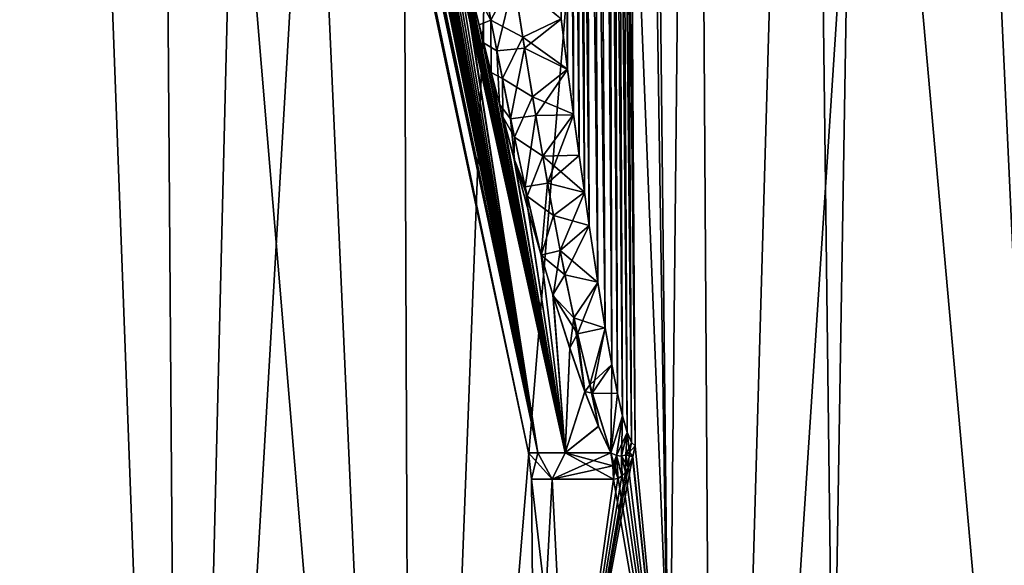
# Model space of a CAD drawing. Header units: millimetres. Extents: x -147 to 182, y -41 to 41.
# Tile 114 of 256: x -3.769 to -2.29, y 28.051 to 28.87. Entities that reach past the tile are written whole.
import ezdxf

# ---------------------------------------------------------------- set-up
doc = ezdxf.new("R2010")
doc.units = ezdxf.units.MM
doc.header["$LTSCALE"] = 51.403556
for name, color, linetype in [('163', 7, 'CONTINUOUS'), ('167', 7, 'CONTINUOUS'), ('168', 7, 'CONTINUOUS'), ('171', 7, 'CONTINUOUS'), ('172', 7, 'CONTINUOUS'), ('187', 7, 'CONTINUOUS'), ('188', 7, 'CONTINUOUS'), ('197', 7, 'CONTINUOUS'), ('204', 7, 'CONTINUOUS'), ('205', 7, 'CONTINUOUS'), ('207', 7, 'CONTINUOUS'), ('255', 7, 'CONTINUOUS'), ('256', 7, 'CONTINUOUS'), ('262', 7, 'CONTINUOUS')]:
    doc.layers.add(name, color=color, linetype=linetype)

msp = doc.modelspace()

# ---------------------------------------------------------------- linework, layer by layer
at = {"layer": '163', "color": 7, "linetype": 'CONTINUOUS'}
for points in [[(-5.2026, 38.5624, 0), (-5.1709, 38.5624, -0.5733), (-3.0042, 28.2197, 0), (-5.2026, 38.5624, 0)], [(-5.1709, 38.5624, 0.5733), (-5.2026, 38.5624, 0), (-2.9904, 28.2197, 0.2874), (-5.1709, 38.5624, 0.5733)], [(-2.9904, 28.2197, 0.2874), (-5.2026, 38.5624, 0), (-3.0042, 28.2197, 0), (-2.9904, 28.2197, 0.2874)], [(-5.1709, 38.5624, -0.5733), (-4.2655, 34.3145, -0.5408), (-2.9904, 28.2197, -0.2874), (-5.1709, 38.5624, -0.5733)], [(-3.0042, 28.2197, 0), (-5.1709, 38.5624, -0.5733), (-2.9904, 28.2197, -0.2874), (-3.0042, 28.2197, 0)], [(-4.2643, 34.3089, 0.5407), (-5.1709, 38.5624, 0.5733), (-2.9904, 28.2197, 0.2874), (-4.2643, 34.3089, 0.5407)], [(-4.2655, 34.3145, -0.5408), (-3.433, 30.4164, -0.5133), (-2.9904, 28.2197, -0.2874), (-4.2655, 34.3145, -0.5408)], [(-3.433, 30.4164, 0.5133), (-4.2643, 34.3089, 0.5407), (-2.9904, 28.2197, 0.2874), (-3.433, 30.4164, 0.5133)], [(-3.433, 30.4164, -0.5133), (-3.4115, 30.3165, -0.5131), (-2.9904, 28.2197, -0.2874), (-3.433, 30.4164, -0.5133)], [(-3.4114, 30.316, 0.5131), (-3.433, 30.4164, 0.5133), (-2.9904, 28.2197, 0.2874), (-3.4114, 30.316, 0.5131)], [(-3.4115, 30.3165, -0.5131), (-3.3907, 30.22, -0.5135), (-2.9904, 28.2197, -0.2874), (-3.4115, 30.3165, -0.5131)], [(-3.3905, 30.2191, 0.5135), (-3.4114, 30.316, 0.5131), (-2.9904, 28.2197, 0.2874), (-3.3905, 30.2191, 0.5135)], [(-3.3907, 30.22, -0.5135), (-3.3705, 30.127, -0.5147), (-2.9904, 28.2197, -0.2874), (-3.3907, 30.22, -0.5135)], [(-3.3703, 30.1257, 0.5147), (-3.3905, 30.2191, 0.5135), (-2.9904, 28.2197, 0.2874), (-3.3703, 30.1257, 0.5147)], [(-3.3705, 30.127, -0.5147), (-3.351, 30.0376, -0.5165), (-2.9904, 28.2197, -0.2874), (-3.3705, 30.127, -0.5147)], [(-3.3507, 30.0361, 0.5166), (-3.3703, 30.1257, 0.5147), (-2.9904, 28.2197, 0.2874), (-3.3507, 30.0361, 0.5166)], [(-3.351, 30.0376, -0.5165), (-3.3321, 29.9516, -0.519), (-2.9904, 28.2197, -0.2874), (-3.351, 30.0376, -0.5165)], [(-3.3317, 29.9498, 0.519), (-3.3507, 30.0361, 0.5166), (-2.9904, 28.2197, 0.2874), (-3.3317, 29.9498, 0.519)], [(-3.3321, 29.9516, -0.519), (-3.3138, 29.8686, -0.5219), (-2.9904, 28.2197, -0.2874), (-3.3321, 29.9516, -0.519)], [(-3.3134, 29.8666, 0.522), (-3.3317, 29.9498, 0.519), (-2.9904, 28.2197, 0.2874), (-3.3134, 29.8666, 0.522)], [(-3.3138, 29.8686, -0.5219), (-3.2961, 29.7889, -0.5254), (-2.9904, 28.2197, -0.2874), (-3.3138, 29.8686, -0.5219)], [(-3.2956, 29.7866, 0.5255), (-3.3134, 29.8666, 0.522), (-2.9492, 28.2197, 0.5721), (-3.2956, 29.7866, 0.5255)], [(-2.9492, 28.2197, 0.5721), (-3.3134, 29.8666, 0.522), (-2.9904, 28.2197, 0.2874), (-2.9492, 28.2197, 0.5721)], [(-3.2961, 29.7889, -0.5254), (-3.2761, 29.6995, -0.53), (-2.9904, 28.2197, -0.2874), (-3.2961, 29.7889, -0.5254)], [(-3.2716, 29.6795, 0.5311), (-3.2956, 29.7866, 0.5255), (-2.9492, 28.2197, 0.5721), (-3.2716, 29.6795, 0.5311)], [(-3.2761, 29.6995, -0.53), (-3.2635, 29.6432, -0.5333), (-2.9904, 28.2197, -0.2874), (-3.2761, 29.6995, -0.53)], [(-3.2634, 29.6431, 0.5333), (-3.2716, 29.6795, 0.5311), (-2.9492, 28.2197, 0.5721), (-3.2634, 29.6431, 0.5333)], [(-3.2635, 29.6432, -0.5333), (-3.2569, 29.6139, -0.5352), (-2.9904, 28.2197, -0.2874), (-3.2635, 29.6432, -0.5333)], [(-3.2487, 29.578, 0.5376), (-3.2634, 29.6431, 0.5333), (-2.9492, 28.2197, 0.5721), (-3.2487, 29.578, 0.5376)], [(-3.2569, 29.6139, -0.5352), (-3.2383, 29.5321, -0.5408), (-2.9904, 28.2197, -0.2874), (-3.2569, 29.6139, -0.5352)], [(-3.2268, 29.4818, 0.5447), (-3.2487, 29.578, 0.5376), (-2.9492, 28.2197, 0.5721), (-3.2268, 29.4818, 0.5447)], [(-3.2383, 29.5321, -0.5408), (-3.2204, 29.4538, -0.5469), (-2.9904, 28.2197, -0.2874), (-3.2383, 29.5321, -0.5408)], [(-3.2058, 29.3906, 0.5524), (-3.2268, 29.4818, 0.5447), (-2.9492, 28.2197, 0.5721), (-3.2058, 29.3906, 0.5524)], [(-3.2204, 29.4538, -0.5469), (-3.2031, 29.379, -0.5535), (-2.9904, 28.2197, -0.2874), (-3.2204, 29.4538, -0.5469)], [(-3.1857, 29.3042, 0.5607), (-3.2058, 29.3906, 0.5524), (-2.9492, 28.2197, 0.5721), (-3.1857, 29.3042, 0.5607)], [(-3.2031, 29.379, -0.5535), (-3.1865, 29.3073, -0.5604), (-2.9904, 28.2197, -0.2874), (-3.2031, 29.379, -0.5535)], [(-3.1865, 29.3073, -0.5604), (-3.1673, 29.2255, -0.5691), (-2.9904, 28.2197, -0.2874), (-3.1865, 29.3073, -0.5604)], [(-3.1618, 29.2026, 0.5718), (-3.1857, 29.3042, 0.5607), (-2.9492, 28.2197, 0.5721), (-3.1618, 29.2026, 0.5718)], [(-3.1673, 29.2255, -0.5691), (-3.1488, 29.148, -0.5783), (-2.9904, 28.2197, -0.2874), (-3.1673, 29.2255, -0.5691)], [(-3.1392, 29.1077, 0.5835), (-3.1618, 29.2026, 0.5718), (-2.9492, 28.2197, 0.5721), (-3.1392, 29.1077, 0.5835)], [(-3.1488, 29.148, -0.5783), (-3.1312, 29.0747, -0.5879), (-2.9904, 28.2197, -0.2874), (-3.1488, 29.148, -0.5783)], [(-3.1177, 29.0191, 0.5958), (-3.1392, 29.1077, 0.5835), (-2.9492, 28.2197, 0.5721), (-3.1177, 29.0191, 0.5958)], [(-3.1312, 29.0747, -0.5879), (-3.1143, 29.0052, -0.5979), (-2.9904, 28.2197, -0.2874), (-3.1312, 29.0747, -0.5879)], [(-3.1123, 28.997, 0.5991), (-3.1177, 29.0191, 0.5958), (-2.9492, 28.2197, 0.5721), (-3.1123, 28.997, 0.5991)], [(-3.1143, 29.0052, -0.5979), (-3.1123, 28.9971, -0.5991), (-2.9904, 28.2197, -0.2874), (-3.1143, 29.0052, -0.5979)], [(-3.1123, 28.9971, -0.5991), (-3.0981, 28.9395, -0.6081), (-2.9492, 28.2197, -0.5721), (-3.1123, 28.9971, -0.5991)], [(-2.9904, 28.2197, -0.2874), (-3.1123, 28.9971, -0.5991), (-2.9492, 28.2197, -0.5721), (-2.9904, 28.2197, -0.2874)], [(-3.0973, 28.9365, 0.6086), (-3.1123, 28.997, 0.5991), (-2.9492, 28.2197, 0.5721), (-3.0973, 28.9365, 0.6086)], [(-3.0981, 28.9395, -0.6081), (-3.0787, 28.8624, -0.6213), (-2.9492, 28.2197, -0.5721), (-3.0981, 28.9395, -0.6081)], [(-3.0718, 28.835, 0.6264), (-3.0973, 28.9365, 0.6086), (-2.9492, 28.2197, 0.5721), (-3.0718, 28.835, 0.6264)], [(-3.0787, 28.8624, -0.6213), (-3.0604, 28.7906, -0.635), (-2.9492, 28.2197, -0.5721), (-3.0787, 28.8624, -0.6213)], [(-3.0479, 28.7429, 0.6448), (-3.0718, 28.835, 0.6264), (-2.9492, 28.2197, 0.5721), (-3.0479, 28.7429, 0.6448)], [(-3.0604, 28.7906, -0.635), (-3.0429, 28.7238, -0.6489), (-2.9492, 28.2197, -0.5721), (-3.0604, 28.7906, -0.635)], [(-3.0257, 28.6594, 0.6638), (-3.0479, 28.7429, 0.6448), (-2.9492, 28.2197, 0.5721), (-3.0257, 28.6594, 0.6638)], [(-3.0429, 28.7238, -0.6489), (-3.0263, 28.6618, -0.6632), (-2.9492, 28.2197, -0.5721), (-3.0429, 28.7238, -0.6489)], [(-3.0263, 28.6618, -0.6632), (-3.0055, 28.5861, -0.6827), (-2.9492, 28.2197, -0.5721), (-3.0263, 28.6618, -0.6632)], [(-3.0049, 28.5839, 0.6833), (-3.0257, 28.6594, 0.6638), (-2.9492, 28.2197, 0.5721), (-3.0049, 28.5839, 0.6833)], [(-3.0055, 28.5861, -0.6827), (-2.9855, 28.5162, -0.7031), (-2.9492, 28.2197, -0.5721), (-3.0055, 28.5861, -0.6827)], [(-2.9855, 28.5162, 0.7031), (-3.0049, 28.5839, 0.6833), (-2.9492, 28.2197, 0.5721), (-2.9855, 28.5162, 0.7031)], [(-2.9855, 28.5162, -0.7031), (-2.9678, 28.4567, -0.7229), (-2.9492, 28.2197, -0.5721), (-2.9855, 28.5162, -0.7031)], [(-2.9673, 28.4551, 0.7234), (-2.9855, 28.5162, 0.7031), (-2.9492, 28.2197, 0.5721), (-2.9673, 28.4551, 0.7234)], [(-2.9678, 28.4567, -0.7229), (-2.9426, 28.3773, -0.754), (-2.9492, 28.2197, -0.5721), (-2.9678, 28.4567, -0.7229)], [(-2.9422, 28.3761, 0.7545), (-2.9673, 28.4551, 0.7234), (-2.9492, 28.2197, 0.5721), (-2.9422, 28.3761, 0.7545)], [(-2.9426, 28.3773, -0.754), (-2.9198, 28.3118, -0.786), (-2.9492, 28.2197, -0.5721), (-2.9426, 28.3773, -0.754)], [(-2.9196, 28.3111, 0.7864), (-2.9422, 28.3761, 0.7545), (-2.9492, 28.2197, 0.5721), (-2.9196, 28.3111, 0.7864)], [(-2.9198, 28.3118, -0.786), (-2.8993, 28.2594, -0.8186), (-2.9492, 28.2197, -0.5721), (-2.9198, 28.3118, -0.786)], [(-2.8992, 28.2591, 0.8188), (-2.9196, 28.3111, 0.7864), (-2.9492, 28.2197, 0.5721), (-2.8992, 28.2591, 0.8188)], [(-2.8993, 28.2594, -0.8186), (-2.881, 28.2197, -0.8516), (-2.9492, 28.2197, -0.5721), (-2.8993, 28.2594, -0.8186)], [(-2.881, 28.2197, 0.8516), (-2.8992, 28.2591, 0.8188), (-2.9492, 28.2197, 0.5721), (-2.881, 28.2197, 0.8516)]]:
    msp.add_3dface(points, dxfattribs=at)
at = {"layer": '167', "color": 7, "linetype": 'CONTINUOUS'}
for points in [[(-3.5252, 26.0974, 4.852), (-4.2408, 26.0974, 4.2408), (-3.6172, 38.5026, 4.6474), (-3.5252, 26.0974, 4.852)], [(-3.6172, 38.5026, 4.6474), (-4.2408, 26.0974, 4.2408), (-3.9886, 38.5026, 4.3328), (-3.6172, 38.5026, 4.6474)], [(-3.2211, 38.5026, 4.9302), (-3.5252, 26.0974, 4.852), (-3.6172, 38.5026, 4.6474), (-3.2211, 38.5026, 4.9302)], [(-2.7228, 26.0974, 5.3437), (-3.5252, 26.0974, 4.852), (-2.8029, 38.5026, 5.1793), (-2.7228, 26.0974, 5.3437)], [(-2.8029, 38.5026, 5.1793), (-3.5252, 26.0974, 4.852), (-3.2211, 38.5026, 4.9302), (-2.8029, 38.5026, 5.1793)], [(-2.3656, 38.5026, 5.3931), (-2.7228, 26.0974, 5.3437), (-2.8029, 38.5026, 5.1793), (-2.3656, 38.5026, 5.3931)], [(-1.8533, 26.0974, 5.7039), (-2.7228, 26.0974, 5.3437), (-1.9122, 38.5026, 5.5701), (-1.8533, 26.0974, 5.7039)], [(-1.9122, 38.5026, 5.5701), (-2.7228, 26.0974, 5.3437), (-2.3656, 38.5026, 5.3931), (-1.9122, 38.5026, 5.5701)]]:
    msp.add_3dface(points, dxfattribs=at)
at = {"layer": '168', "color": 7, "linetype": 'CONTINUOUS'}
for points in [[(-4.2408, 26.0974, -4.2408), (-3.5252, 26.0974, -4.852), (-3.9886, 38.5026, -4.3328), (-4.2408, 26.0974, -4.2408)], [(-3.9886, 38.5026, -4.3328), (-3.5252, 26.0974, -4.852), (-3.6172, 38.5026, -4.6474), (-3.9886, 38.5026, -4.3328)], [(-3.6172, 38.5026, -4.6474), (-3.5252, 26.0974, -4.852), (-3.2211, 38.5026, -4.9302), (-3.6172, 38.5026, -4.6474)], [(-3.5252, 26.0974, -4.852), (-2.7228, 26.0974, -5.3437), (-3.2211, 38.5026, -4.9302), (-3.5252, 26.0974, -4.852)], [(-3.2211, 38.5026, -4.9302), (-2.7228, 26.0974, -5.3437), (-2.8029, 38.5026, -5.1793), (-3.2211, 38.5026, -4.9302)], [(-2.8029, 38.5026, -5.1793), (-2.7228, 26.0974, -5.3437), (-2.3656, 38.5026, -5.3931), (-2.8029, 38.5026, -5.1793)], [(-2.7228, 26.0974, -5.3437), (-1.8533, 26.0974, -5.7039), (-2.3656, 38.5026, -5.3931), (-2.7228, 26.0974, -5.3437)], [(-2.3656, 38.5026, -5.3931), (-1.8533, 26.0974, -5.7039), (-1.9122, 38.5026, -5.5701), (-2.3656, 38.5026, -5.3931)]]:
    msp.add_3dface(points, dxfattribs=at)
at = {"layer": '171', "color": 7, "linetype": 'CONTINUOUS'}
for points in [[(-3.7131, 38.0026, 6.0593), (-4.1771, 38.0026, 5.7493), (-3.1791, 26.0974, 6.2394), (-3.7131, 38.0026, 6.0593)], [(-3.1791, 26.0974, 6.2394), (-4.1771, 38.0026, 5.7493), (-4.116, 26.0974, 5.6652), (-3.1791, 26.0974, 6.2394)], [(-3.2263, 38.0026, 6.3319), (-3.7131, 38.0026, 6.0593), (-3.1791, 26.0974, 6.2394), (-3.2263, 38.0026, 6.3319)], [(-2.7195, 38.0026, 6.5655), (-3.2263, 38.0026, 6.3319), (-2.1639, 26.0974, 6.6599), (-2.7195, 38.0026, 6.5655)], [(-2.1639, 26.0974, 6.6599), (-3.2263, 38.0026, 6.3319), (-3.1791, 26.0974, 6.2394), (-2.1639, 26.0974, 6.6599)], [(-2.196, 38.0026, 6.7587), (-2.7195, 38.0026, 6.5655), (-2.1639, 26.0974, 6.6599), (-2.196, 38.0026, 6.7587)]]:
    msp.add_3dface(points, dxfattribs=at)
at = {"layer": '172', "color": 7, "linetype": 'CONTINUOUS'}
for points in [[(-4.1771, 38.0026, -5.7493), (-3.7131, 38.0026, -6.0593), (-4.116, 26.0974, -5.6652), (-4.1771, 38.0026, -5.7493)], [(-3.7131, 38.0026, -6.0593), (-3.2263, 38.0026, -6.3319), (-4.116, 26.0974, -5.6652), (-3.7131, 38.0026, -6.0593)], [(-4.116, 26.0974, -5.6652), (-3.2263, 38.0026, -6.3319), (-3.1791, 26.0974, -6.2394), (-4.116, 26.0974, -5.6652)], [(-3.2263, 38.0026, -6.3319), (-2.7195, 38.0026, -6.5655), (-3.1791, 26.0974, -6.2394), (-3.2263, 38.0026, -6.3319)], [(-2.7195, 38.0026, -6.5655), (-2.196, 38.0026, -6.7587), (-3.1791, 26.0974, -6.2394), (-2.7195, 38.0026, -6.5655)], [(-3.1791, 26.0974, -6.2394), (-2.196, 38.0026, -6.7587), (-2.1639, 26.0974, -6.6599), (-3.1791, 26.0974, -6.2394)]]:
    msp.add_3dface(points, dxfattribs=at)
at = {"layer": '187', "color": 7, "linetype": 'CONTINUOUS'}
for points in [[(-2.8771, 33.3372, 0.9966), (-2.7933, 27.6974, 1.0821), (-2.91, 38.5026, 1.039), (-2.8771, 33.3372, 0.9966)], [(-2.91, 38.5026, 1.039), (-2.7933, 27.6974, 1.0821), (-2.6816, 38.5026, 1.5351), (-2.91, 38.5026, 1.039)], [(-2.7933, 27.6974, 1.0821), (-2.5469, 27.6974, 1.577), (-2.6816, 38.5026, 1.5351), (-2.7933, 27.6974, 1.0821)], [(-2.6816, 38.5026, 1.5351), (-2.5469, 27.6974, 1.577), (-2.3694, 38.5026, 1.9833), (-2.6816, 38.5026, 1.5351)], [(-2.5469, 27.6974, 1.577), (-2.2138, 27.6974, 2.0181), (-2.3694, 38.5026, 1.9833), (-2.5469, 27.6974, 1.577)], [(-2.3694, 38.5026, 1.9833), (-2.2138, 27.6974, 2.0181), (-1.9833, 38.5026, 2.3694), (-2.3694, 38.5026, 1.9833)], [(-2.8443, 28.2302, 0.9548), (-2.7933, 27.6974, 1.0821), (-2.8771, 33.3372, 0.9966), (-2.8443, 28.2302, 0.9548)], [(-2.8478, 28.2133, 0.9439), (-2.7933, 27.6974, 1.0821), (-2.8443, 28.2302, 0.9548), (-2.8478, 28.2133, 0.9439)], [(-2.8543, 28.1973, 0.9236), (-2.7933, 27.6974, 1.0821), (-2.8478, 28.2133, 0.9439), (-2.8543, 28.1973, 0.9236)], [(-2.8639, 28.185, 0.8929), (-2.7933, 27.6974, 1.0821), (-2.8587, 28.1905, 0.9096), (-2.8639, 28.185, 0.8929)], [(-2.8587, 28.1905, 0.9096), (-2.7933, 27.6974, 1.0821), (-2.8543, 28.1973, 0.9236), (-2.8587, 28.1905, 0.9096)], [(-2.9956, 27.6974), (-2.9446, 27.6974, 0.5504), (-2.9998, 28.1799), (-2.9956, 27.6974)], [(-2.9998, 28.1799), (-2.9446, 27.6974, 0.5504), (-2.9689, 28.1799, 0.4296), (-2.9998, 28.1799)], [(-2.9689, 28.1799, 0.4296), (-2.9446, 27.6974, 0.5504), (-2.8768, 28.1799, 0.8504), (-2.9689, 28.1799, 0.4296)], [(-2.9446, 27.6974, 0.5504), (-2.7933, 27.6974, 1.0821), (-2.8768, 28.1799, 0.8504), (-2.9446, 27.6974, 0.5504)], [(-2.8768, 28.1799, 0.8504), (-2.7933, 27.6974, 1.0821), (-2.8699, 28.1812, 0.8732), (-2.8768, 28.1799, 0.8504)], [(-2.8699, 28.1812, 0.8732), (-2.7933, 27.6974, 1.0821), (-2.8639, 28.185, 0.8929), (-2.8699, 28.1812, 0.8732)]]:
    msp.add_3dface(points, dxfattribs=at)
at = {"layer": '188', "color": 7, "linetype": 'CONTINUOUS'}
for points in [[(-2.6816, 38.5026, -1.5351), (-2.7933, 27.6974, -1.0821), (-2.91, 38.5026, -1.039), (-2.6816, 38.5026, -1.5351)], [(-2.91, 38.5026, -1.039), (-2.7933, 27.6974, -1.0821), (-2.8771, 33.3372, -0.9966), (-2.91, 38.5026, -1.039)], [(-2.5469, 27.6974, -1.577), (-2.7933, 27.6974, -1.0821), (-2.6816, 38.5026, -1.5351), (-2.5469, 27.6974, -1.577)], [(-2.3694, 38.5026, -1.9833), (-2.5469, 27.6974, -1.577), (-2.6816, 38.5026, -1.5351), (-2.3694, 38.5026, -1.9833)], [(-2.2138, 27.6974, -2.0181), (-2.5469, 27.6974, -1.577), (-2.3694, 38.5026, -1.9833), (-2.2138, 27.6974, -2.0181)], [(-1.9833, 38.5026, -2.3694), (-2.2138, 27.6974, -2.0181), (-2.3694, 38.5026, -1.9833), (-1.9833, 38.5026, -2.3694)], [(-2.8771, 33.3372, -0.9966), (-2.7933, 27.6974, -1.0821), (-2.8443, 28.2302, -0.9548), (-2.8771, 33.3372, -0.9966)], [(-2.8443, 28.2302, -0.9548), (-2.7933, 27.6974, -1.0821), (-2.848, 28.2126, -0.9433), (-2.8443, 28.2302, -0.9548)], [(-2.7933, 27.6974, -1.0821), (-2.9446, 27.6974, -0.5504), (-2.848, 28.2126, -0.9433), (-2.7933, 27.6974, -1.0821)], [(-2.848, 28.2126, -0.9433), (-2.9446, 27.6974, -0.5504), (-2.8545, 28.1969, -0.9228), (-2.848, 28.2126, -0.9433)], [(-2.8545, 28.1969, -0.9228), (-2.9446, 27.6974, -0.5504), (-2.8589, 28.1902, -0.9089), (-2.8545, 28.1969, -0.9228)], [(-2.8589, 28.1902, -0.9089), (-2.9446, 27.6974, -0.5504), (-2.8641, 28.1848, -0.8922), (-2.8589, 28.1902, -0.9089)], [(-2.9956, 27.6974), (-2.9998, 28.1799), (-2.9689, 28.1799, -0.4296), (-2.9956, 27.6974)], [(-2.9446, 27.6974, -0.5504), (-2.9956, 27.6974), (-2.9689, 28.1799, -0.4296), (-2.9446, 27.6974, -0.5504)], [(-2.8768, 28.1799, -0.8504), (-2.9446, 27.6974, -0.5504), (-2.9689, 28.1799, -0.4296), (-2.8768, 28.1799, -0.8504)], [(-2.8641, 28.1848, -0.8922), (-2.9446, 27.6974, -0.5504), (-2.8701, 28.1812, -0.8728), (-2.8641, 28.1848, -0.8922)], [(-2.8701, 28.1812, -0.8728), (-2.9446, 27.6974, -0.5504), (-2.8768, 28.1799, -0.8504), (-2.8701, 28.1812, -0.8728)]]:
    msp.add_3dface(points, dxfattribs=at)
at = {"layer": '197', "color": 7, "linetype": 'CONTINUOUS'}
for points in [[(-3.0196, 38.5032, -0.8947), (-2.9536, 38.5031, -0.9585), (-2.9457, 28.7958, -0.8202), (-3.0196, 38.5032, -0.8947)], [(-2.9556, 28.8712, -0.8137), (-3.0196, 38.5032, -0.8947), (-2.9457, 28.7958, -0.8202), (-2.9556, 28.8712, -0.8137)], [(-2.9536, 38.5031, -0.9585), (-2.91, 38.5026, -1.039), (-2.8795, 28.3519, -0.8854), (-2.9536, 38.5031, -0.9585)], [(-2.9457, 28.7958, -0.8202), (-2.9536, 38.5031, -0.9585), (-2.9366, 28.7278, -0.8268), (-2.9457, 28.7958, -0.8202)], [(-2.9366, 28.7278, -0.8268), (-2.9536, 38.5031, -0.9585), (-2.9283, 28.6663, -0.8333), (-2.9366, 28.7278, -0.8268)], [(-2.9283, 28.6663, -0.8333), (-2.9536, 38.5031, -0.9585), (-2.9205, 28.611, -0.8399), (-2.9283, 28.6663, -0.8333)], [(-2.9205, 28.611, -0.8399), (-2.9536, 38.5031, -0.9585), (-2.9133, 28.5611, -0.8465), (-2.9205, 28.611, -0.8399)], [(-2.9133, 28.5611, -0.8465), (-2.9536, 38.5031, -0.9585), (-2.9004, 28.4758, -0.8596), (-2.9133, 28.5611, -0.8465)], [(-2.9004, 28.4758, -0.8596), (-2.9536, 38.5031, -0.9585), (-2.8893, 28.407, -0.8725), (-2.9004, 28.4758, -0.8596)], [(-2.8893, 28.407, -0.8725), (-2.9536, 38.5031, -0.9585), (-2.8795, 28.3519, -0.8854), (-2.8893, 28.407, -0.8725)], [(-2.91, 38.5026, -1.039), (-2.8771, 33.3372, -0.9966), (-2.8497, 28.235, -0.9402), (-2.91, 38.5026, -1.039)], [(-2.8795, 28.3519, -0.8854), (-2.91, 38.5026, -1.039), (-2.8709, 28.3084, -0.8983), (-2.8795, 28.3519, -0.8854)], [(-2.8709, 28.3084, -0.8983), (-2.91, 38.5026, -1.039), (-2.8632, 28.2748, -0.9115), (-2.8709, 28.3084, -0.8983)], [(-2.8632, 28.2748, -0.9115), (-2.91, 38.5026, -1.039), (-2.8561, 28.2502, -0.9254), (-2.8632, 28.2748, -0.9115)], [(-2.8561, 28.2502, -0.9254), (-2.91, 38.5026, -1.039), (-2.8497, 28.235, -0.9402), (-2.8561, 28.2502, -0.9254)], [(-2.8771, 33.3372, -0.9966), (-2.8443, 28.2302, -0.9548), (-2.8497, 28.235, -0.9402), (-2.8771, 33.3372, -0.9966)]]:
    msp.add_3dface(points, dxfattribs=at)
at = {"layer": '204', "color": 7, "linetype": 'CONTINUOUS'}
for points in [[(-2.9537, 38.5031, 0.9584), (-3.0198, 38.5032, 0.8946), (-2.8892, 28.4068, 0.8726), (-2.9537, 38.5031, 0.9584)], [(-2.8892, 28.4068, 0.8726), (-3.0198, 38.5032, 0.8946), (-2.9004, 28.4755, 0.8596), (-2.8892, 28.4068, 0.8726)], [(-2.9004, 28.4755, 0.8596), (-3.0198, 38.5032, 0.8946), (-2.9132, 28.5607, 0.8466), (-2.9004, 28.4755, 0.8596)], [(-2.9132, 28.5607, 0.8466), (-3.0198, 38.5032, 0.8946), (-2.9204, 28.6105, 0.84), (-2.9132, 28.5607, 0.8466)], [(-2.9204, 28.6105, 0.84), (-3.0198, 38.5032, 0.8946), (-2.9282, 28.6658, 0.8334), (-2.9204, 28.6105, 0.84)], [(-2.9282, 28.6658, 0.8334), (-3.0198, 38.5032, 0.8946), (-2.9366, 28.7272, 0.8268), (-2.9282, 28.6658, 0.8334)], [(-2.9366, 28.7272, 0.8268), (-3.0198, 38.5032, 0.8946), (-2.9457, 28.7952, 0.8203), (-2.9366, 28.7272, 0.8268)], [(-2.9457, 28.7952, 0.8203), (-3.0198, 38.5032, 0.8946), (-2.9555, 28.8706, 0.8138), (-2.9457, 28.7952, 0.8203)], [(-2.8443, 28.2302, 0.9548), (-2.8771, 33.3372, 0.9966), (-2.9537, 38.5031, 0.9584), (-2.8443, 28.2302, 0.9548)], [(-2.8443, 28.2302, 0.9548), (-2.9537, 38.5031, 0.9584), (-2.8497, 28.235, 0.9401), (-2.8443, 28.2302, 0.9548)], [(-2.8497, 28.235, 0.9401), (-2.9537, 38.5031, 0.9584), (-2.8562, 28.2504, 0.9253), (-2.8497, 28.235, 0.9401)], [(-2.8562, 28.2504, 0.9253), (-2.9537, 38.5031, 0.9584), (-2.8632, 28.2749, 0.9115), (-2.8562, 28.2504, 0.9253)], [(-2.8632, 28.2749, 0.9115), (-2.9537, 38.5031, 0.9584), (-2.8709, 28.3084, 0.8983), (-2.8632, 28.2749, 0.9115)], [(-2.8709, 28.3084, 0.8983), (-2.9537, 38.5031, 0.9584), (-2.8795, 28.3519, 0.8854), (-2.8709, 28.3084, 0.8983)], [(-2.8795, 28.3519, 0.8854), (-2.9537, 38.5031, 0.9584), (-2.8892, 28.4068, 0.8726), (-2.8795, 28.3519, 0.8854)]]:
    msp.add_3dface(points, dxfattribs=at)
at = {"layer": '205', "color": 7, "linetype": 'CONTINUOUS'}
for points in [[(-3.0981, 28.9395, -0.6081), (-3.0775, 28.9569, -0.68), (-3.0609, 28.8692, -0.6822), (-3.0981, 28.9395, -0.6081)], [(-3.0775, 28.9569, -0.68), (-3.0269, 28.933, -0.752), (-3.0609, 28.8692, -0.6822), (-3.0775, 28.9569, -0.68)], [(-3.0787, 28.8624, -0.6213), (-3.0981, 28.9395, -0.6081), (-3.0609, 28.8692, -0.6822), (-3.0787, 28.8624, -0.6213)], [(-3.0269, 28.933, -0.752), (-3.0128, 28.8436, -0.7563), (-3.0609, 28.8692, -0.6822), (-3.0269, 28.933, -0.752)], [(-3.0269, 28.933, -0.752), (-2.9556, 28.8712, -0.8137), (-3.0128, 28.8436, -0.7563), (-3.0269, 28.933, -0.752)], [(-2.9556, 28.8712, -0.8137), (-2.9457, 28.7958, -0.8202), (-3.0128, 28.8436, -0.7563), (-2.9556, 28.8712, -0.8137)], [(-3.0604, 28.7906, -0.635), (-3.0787, 28.8624, -0.6213), (-3.0609, 28.8692, -0.6822), (-3.0604, 28.7906, -0.635)], [(-3.0604, 28.7906, -0.635), (-3.0609, 28.8692, -0.6822), (-3.0437, 28.7814, -0.6853), (-3.0604, 28.7906, -0.635)], [(-3.0609, 28.8692, -0.6822), (-3.0128, 28.8436, -0.7563), (-3.0437, 28.7814, -0.6853), (-3.0609, 28.8692, -0.6822)], [(-3.0128, 28.8436, -0.7563), (-2.9983, 28.7543, -0.7617), (-3.0437, 28.7814, -0.6853), (-3.0128, 28.8436, -0.7563)], [(-3.0128, 28.8436, -0.7563), (-2.9457, 28.7958, -0.8202), (-2.9983, 28.7543, -0.7617), (-3.0128, 28.8436, -0.7563)], [(-3.0429, 28.7238, -0.6489), (-3.0604, 28.7906, -0.635), (-3.0437, 28.7814, -0.6853), (-3.0429, 28.7238, -0.6489)], [(-2.9457, 28.7958, -0.8202), (-2.9366, 28.7278, -0.8268), (-2.9983, 28.7543, -0.7617), (-2.9457, 28.7958, -0.8202)], [(-3.0429, 28.7238, -0.6489), (-3.0437, 28.7814, -0.6853), (-3.0255, 28.6933, -0.6896), (-3.0429, 28.7238, -0.6489)], [(-3.0437, 28.7814, -0.6853), (-2.9983, 28.7543, -0.7617), (-3.0255, 28.6933, -0.6896), (-3.0437, 28.7814, -0.6853)], [(-2.9983, 28.7543, -0.7617), (-2.983, 28.6651, -0.7682), (-3.0255, 28.6933, -0.6896), (-2.9983, 28.7543, -0.7617)], [(-2.9983, 28.7543, -0.7617), (-2.9366, 28.7278, -0.8268), (-2.983, 28.6651, -0.7682), (-2.9983, 28.7543, -0.7617)], [(-3.0263, 28.6618, -0.6632), (-3.0429, 28.7238, -0.6489), (-3.0255, 28.6933, -0.6896), (-3.0263, 28.6618, -0.6632)], [(-2.9366, 28.7278, -0.8268), (-2.9283, 28.6663, -0.8333), (-2.983, 28.6651, -0.7682), (-2.9366, 28.7278, -0.8268)], [(-3.0263, 28.6618, -0.6632), (-3.0255, 28.6933, -0.6896), (-3.0062, 28.605, -0.6954), (-3.0263, 28.6618, -0.6632)], [(-3.0255, 28.6933, -0.6896), (-2.983, 28.6651, -0.7682), (-3.0062, 28.605, -0.6954), (-3.0255, 28.6933, -0.6896)], [(-2.983, 28.6651, -0.7682), (-2.9669, 28.576, -0.7763), (-3.0062, 28.605, -0.6954), (-2.983, 28.6651, -0.7682)], [(-2.9283, 28.6663, -0.8333), (-2.9205, 28.611, -0.8399), (-2.983, 28.6651, -0.7682), (-2.9283, 28.6663, -0.8333)], [(-2.983, 28.6651, -0.7682), (-2.9205, 28.611, -0.8399), (-2.9669, 28.576, -0.7763), (-2.983, 28.6651, -0.7682)], [(-3.0055, 28.5861, -0.6827), (-3.0263, 28.6618, -0.6632), (-3.0062, 28.605, -0.6954), (-3.0055, 28.5861, -0.6827)], [(-2.9855, 28.5162, -0.7031), (-3.0055, 28.5861, -0.6827), (-3.0062, 28.605, -0.6954), (-2.9855, 28.5162, -0.7031)], [(-2.9669, 28.576, -0.7763), (-2.9855, 28.5162, -0.7031), (-3.0062, 28.605, -0.6954), (-2.9669, 28.576, -0.7763)], [(-2.9205, 28.611, -0.8399), (-2.9133, 28.5611, -0.8465), (-2.9669, 28.576, -0.7763), (-2.9205, 28.611, -0.8399)], [(-2.9855, 28.5162, -0.7031), (-2.9669, 28.576, -0.7763), (-2.9497, 28.487, -0.7865), (-2.9855, 28.5162, -0.7031)], [(-2.9669, 28.576, -0.7763), (-2.9133, 28.5611, -0.8465), (-2.9497, 28.487, -0.7865), (-2.9669, 28.576, -0.7763)], [(-2.9133, 28.5611, -0.8465), (-2.9004, 28.4758, -0.8596), (-2.9497, 28.487, -0.7865), (-2.9133, 28.5611, -0.8465)], [(-2.9678, 28.4567, -0.7229), (-2.9855, 28.5162, -0.7031), (-2.9497, 28.487, -0.7865), (-2.9678, 28.4567, -0.7229)], [(-2.9678, 28.4567, -0.7229), (-2.9497, 28.487, -0.7865), (-2.9307, 28.3981, -0.7999), (-2.9678, 28.4567, -0.7229)], [(-2.9497, 28.487, -0.7865), (-2.9004, 28.4758, -0.8596), (-2.9307, 28.3981, -0.7999), (-2.9497, 28.487, -0.7865)], [(-2.9004, 28.4758, -0.8596), (-2.8893, 28.407, -0.8725), (-2.9307, 28.3981, -0.7999), (-2.9004, 28.4758, -0.8596)], [(-2.9426, 28.3773, -0.754), (-2.9678, 28.4567, -0.7229), (-2.9307, 28.3981, -0.7999), (-2.9426, 28.3773, -0.754)], [(-2.9198, 28.3118, -0.786), (-2.9426, 28.3773, -0.754), (-2.9307, 28.3981, -0.7999), (-2.9198, 28.3118, -0.786)], [(-2.9307, 28.3981, -0.7999), (-2.8893, 28.407, -0.8725), (-2.909, 28.3093, -0.8187), (-2.9307, 28.3981, -0.7999)], [(-2.9198, 28.3118, -0.786), (-2.9307, 28.3981, -0.7999), (-2.909, 28.3093, -0.8187), (-2.9198, 28.3118, -0.786)], [(-2.8893, 28.407, -0.8725), (-2.8795, 28.3519, -0.8854), (-2.909, 28.3093, -0.8187), (-2.8893, 28.407, -0.8725)], [(-2.8795, 28.3519, -0.8854), (-2.8709, 28.3084, -0.8983), (-2.909, 28.3093, -0.8187), (-2.8795, 28.3519, -0.8854)], [(-2.8993, 28.2594, -0.8186), (-2.9198, 28.3118, -0.786), (-2.909, 28.3093, -0.8187), (-2.8993, 28.2594, -0.8186)], [(-2.881, 28.2197, -0.8516), (-2.8993, 28.2594, -0.8186), (-2.909, 28.3093, -0.8187), (-2.881, 28.2197, -0.8516)], [(-2.8709, 28.3084, -0.8983), (-2.881, 28.2197, -0.8516), (-2.909, 28.3093, -0.8187), (-2.8709, 28.3084, -0.8983)], [(-2.881, 28.2197, -0.8516), (-2.8709, 28.3084, -0.8983), (-2.8632, 28.2748, -0.9115), (-2.881, 28.2197, -0.8516)], [(-2.881, 28.2197, -0.8516), (-2.8632, 28.2748, -0.9115), (-2.8723, 28.2154, -0.8761), (-2.881, 28.2197, -0.8516)], [(-2.8632, 28.2748, -0.9115), (-2.8561, 28.2502, -0.9254), (-2.8723, 28.2154, -0.8761), (-2.8632, 28.2748, -0.9115)], [(-2.8723, 28.2154, -0.8761), (-2.8561, 28.2502, -0.9254), (-2.8648, 28.2146, -0.8974), (-2.8723, 28.2154, -0.8761)], [(-2.8648, 28.2146, -0.8974), (-2.8561, 28.2502, -0.9254), (-2.8582, 28.2165, -0.9157), (-2.8648, 28.2146, -0.8974)], [(-2.8561, 28.2502, -0.9254), (-2.8497, 28.235, -0.9402), (-2.8582, 28.2165, -0.9157), (-2.8561, 28.2502, -0.9254)], [(-2.8582, 28.2165, -0.9157), (-2.8497, 28.235, -0.9402), (-2.8526, 28.2204, -0.9311), (-2.8582, 28.2165, -0.9157)], [(-2.8497, 28.235, -0.9402), (-2.8443, 28.2302, -0.9548), (-2.8526, 28.2204, -0.9311), (-2.8497, 28.235, -0.9402)]]:
    msp.add_3dface(points, dxfattribs=at)
at = {"layer": '207', "color": 7, "linetype": 'CONTINUOUS'}
for points in [[(-3.0973, 28.9365, 0.6086), (-3.0718, 28.835, 0.6264), (-3.0715, 28.9246, 0.6807), (-3.0973, 28.9365, 0.6086)], [(-3.0715, 28.9246, 0.6807), (-3.0718, 28.835, 0.6264), (-3.0519, 28.8229, 0.6837), (-3.0715, 28.9246, 0.6807)], [(-3.0263, 28.9289, 0.7522), (-3.0715, 28.9246, 0.6807), (-3.0519, 28.8229, 0.6837), (-3.0263, 28.9289, 0.7522)], [(-3.0102, 28.8273, 0.7572), (-3.0263, 28.9289, 0.7522), (-3.0519, 28.8229, 0.6837), (-3.0102, 28.8273, 0.7572)], [(-3.0102, 28.8273, 0.7572), (-2.9555, 28.8706, 0.8138), (-3.0263, 28.9289, 0.7522), (-3.0102, 28.8273, 0.7572)], [(-2.9457, 28.7952, 0.8203), (-2.9555, 28.8706, 0.8138), (-3.0102, 28.8273, 0.7572), (-2.9457, 28.7952, 0.8203)], [(-3.0718, 28.835, 0.6264), (-3.0479, 28.7429, 0.6448), (-3.0519, 28.8229, 0.6837), (-3.0718, 28.835, 0.6264)], [(-3.0102, 28.8273, 0.7572), (-3.0519, 28.8229, 0.6837), (-3.0313, 28.7211, 0.6881), (-3.0102, 28.8273, 0.7572)], [(-2.9935, 28.7259, 0.7636), (-3.0102, 28.8273, 0.7572), (-3.0313, 28.7211, 0.6881), (-2.9935, 28.7259, 0.7636)], [(-2.9935, 28.7259, 0.7636), (-2.9457, 28.7952, 0.8203), (-3.0102, 28.8273, 0.7572), (-2.9935, 28.7259, 0.7636)], [(-3.0519, 28.8229, 0.6837), (-3.0479, 28.7429, 0.6448), (-3.0313, 28.7211, 0.6881), (-3.0519, 28.8229, 0.6837)], [(-2.9366, 28.7272, 0.8268), (-2.9457, 28.7952, 0.8203), (-2.9935, 28.7259, 0.7636), (-2.9366, 28.7272, 0.8268)], [(-3.0479, 28.7429, 0.6448), (-3.0257, 28.6594, 0.6638), (-3.0313, 28.7211, 0.6881), (-3.0479, 28.7429, 0.6448)], [(-2.9935, 28.7259, 0.7636), (-3.0313, 28.7211, 0.6881), (-3.0094, 28.619, 0.6944), (-2.9935, 28.7259, 0.7636)], [(-2.9758, 28.6245, 0.7717), (-2.9935, 28.7259, 0.7636), (-3.0094, 28.619, 0.6944), (-2.9758, 28.6245, 0.7717)], [(-2.9758, 28.6245, 0.7717), (-2.9366, 28.7272, 0.8268), (-2.9935, 28.7259, 0.7636), (-2.9758, 28.6245, 0.7717)], [(-2.9282, 28.6658, 0.8334), (-2.9366, 28.7272, 0.8268), (-2.9758, 28.6245, 0.7717), (-2.9282, 28.6658, 0.8334)], [(-3.0313, 28.7211, 0.6881), (-3.0257, 28.6594, 0.6638), (-3.0094, 28.619, 0.6944), (-3.0313, 28.7211, 0.6881)], [(-2.9204, 28.6105, 0.84), (-2.9282, 28.6658, 0.8334), (-2.9758, 28.6245, 0.7717), (-2.9204, 28.6105, 0.84)], [(-3.0257, 28.6594, 0.6638), (-3.0049, 28.5839, 0.6833), (-3.0094, 28.619, 0.6944), (-3.0257, 28.6594, 0.6638)], [(-2.9855, 28.5162, 0.7031), (-2.9758, 28.6245, 0.7717), (-3.0094, 28.619, 0.6944), (-2.9855, 28.5162, 0.7031)], [(-2.9855, 28.5162, 0.7031), (-2.9569, 28.5234, 0.782), (-2.9758, 28.6245, 0.7717), (-2.9855, 28.5162, 0.7031)], [(-2.9569, 28.5234, 0.782), (-2.9204, 28.6105, 0.84), (-2.9758, 28.6245, 0.7717), (-2.9569, 28.5234, 0.782)], [(-3.0049, 28.5839, 0.6833), (-2.9855, 28.5162, 0.7031), (-3.0094, 28.619, 0.6944), (-3.0049, 28.5839, 0.6833)], [(-2.9132, 28.5607, 0.8466), (-2.9204, 28.6105, 0.84), (-2.9569, 28.5234, 0.782), (-2.9132, 28.5607, 0.8466)], [(-2.9004, 28.4755, 0.8596), (-2.9132, 28.5607, 0.8466), (-2.9569, 28.5234, 0.782), (-2.9004, 28.4755, 0.8596)], [(-2.9855, 28.5162, 0.7031), (-2.9673, 28.4551, 0.7234), (-2.9569, 28.5234, 0.782), (-2.9855, 28.5162, 0.7031)], [(-2.9673, 28.4551, 0.7234), (-2.9361, 28.4223, 0.7958), (-2.9569, 28.5234, 0.782), (-2.9673, 28.4551, 0.7234)], [(-2.9361, 28.4223, 0.7958), (-2.9004, 28.4755, 0.8596), (-2.9569, 28.5234, 0.782), (-2.9361, 28.4223, 0.7958)], [(-2.8892, 28.4068, 0.8726), (-2.9004, 28.4755, 0.8596), (-2.9361, 28.4223, 0.7958), (-2.8892, 28.4068, 0.8726)], [(-2.9673, 28.4551, 0.7234), (-2.9422, 28.3761, 0.7545), (-2.9361, 28.4223, 0.7958), (-2.9673, 28.4551, 0.7234)], [(-2.9422, 28.3761, 0.7545), (-2.9196, 28.3111, 0.7864), (-2.9361, 28.4223, 0.7958), (-2.9422, 28.3761, 0.7545)], [(-2.9196, 28.3111, 0.7864), (-2.9122, 28.3214, 0.8157), (-2.9361, 28.4223, 0.7958), (-2.9196, 28.3111, 0.7864)], [(-2.9122, 28.3214, 0.8157), (-2.8892, 28.4068, 0.8726), (-2.9361, 28.4223, 0.7958), (-2.9122, 28.3214, 0.8157)], [(-2.8795, 28.3519, 0.8854), (-2.8892, 28.4068, 0.8726), (-2.9122, 28.3214, 0.8157), (-2.8795, 28.3519, 0.8854)], [(-2.881, 28.2197, 0.8516), (-2.8795, 28.3519, 0.8854), (-2.9122, 28.3214, 0.8157), (-2.881, 28.2197, 0.8516)], [(-2.881, 28.2197, 0.8516), (-2.8709, 28.3084, 0.8983), (-2.8795, 28.3519, 0.8854), (-2.881, 28.2197, 0.8516)], [(-2.9196, 28.3111, 0.7864), (-2.8992, 28.2591, 0.8188), (-2.9122, 28.3214, 0.8157), (-2.9196, 28.3111, 0.7864)], [(-2.8992, 28.2591, 0.8188), (-2.881, 28.2197, 0.8516), (-2.9122, 28.3214, 0.8157), (-2.8992, 28.2591, 0.8188)], [(-2.881, 28.2197, 0.8516), (-2.8632, 28.2749, 0.9115), (-2.8709, 28.3084, 0.8983), (-2.881, 28.2197, 0.8516)], [(-2.8632, 28.2749, 0.9115), (-2.881, 28.2197, 0.8516), (-2.8724, 28.2154, 0.8758), (-2.8632, 28.2749, 0.9115)], [(-2.8649, 28.2146, 0.897), (-2.8632, 28.2749, 0.9115), (-2.8724, 28.2154, 0.8758), (-2.8649, 28.2146, 0.897)], [(-2.8562, 28.2504, 0.9253), (-2.8632, 28.2749, 0.9115), (-2.8649, 28.2146, 0.897), (-2.8562, 28.2504, 0.9253)], [(-2.8583, 28.2165, 0.9153), (-2.8562, 28.2504, 0.9253), (-2.8649, 28.2146, 0.897), (-2.8583, 28.2165, 0.9153)], [(-2.8527, 28.2203, 0.9308), (-2.8562, 28.2504, 0.9253), (-2.8583, 28.2165, 0.9153), (-2.8527, 28.2203, 0.9308)], [(-2.8497, 28.235, 0.9401), (-2.8562, 28.2504, 0.9253), (-2.8527, 28.2203, 0.9308), (-2.8497, 28.235, 0.9401)], [(-2.8443, 28.2302, 0.9548), (-2.8497, 28.235, 0.9401), (-2.8527, 28.2203, 0.9308), (-2.8443, 28.2302, 0.9548)]]:
    msp.add_3dface(points, dxfattribs=at)
at = {"layer": '255', "color": 7, "linetype": 'CONTINUOUS'}
for points in [[(-2.8478, 28.2133, 0.9439), (-2.8527, 28.2203, 0.9308), (-2.8583, 28.2165, 0.9153), (-2.8478, 28.2133, 0.9439)], [(-2.8478, 28.2133, 0.9439), (-2.8443, 28.2302, 0.9548), (-2.8527, 28.2203, 0.9308), (-2.8478, 28.2133, 0.9439)], [(-2.881, 28.2197, 0.8516), (-2.8699, 28.1812, 0.8732), (-2.8724, 28.2154, 0.8758), (-2.881, 28.2197, 0.8516)], [(-2.8699, 28.1812, 0.8732), (-2.881, 28.2197, 0.8516), (-2.8779, 28.1999, 0.8507), (-2.8699, 28.1812, 0.8732)], [(-2.8699, 28.1812, 0.8732), (-2.8639, 28.185, 0.8929), (-2.8724, 28.2154, 0.8758), (-2.8699, 28.1812, 0.8732)], [(-2.8639, 28.185, 0.8929), (-2.8649, 28.2146, 0.897), (-2.8724, 28.2154, 0.8758), (-2.8639, 28.185, 0.8929)], [(-2.8543, 28.1973, 0.9236), (-2.8583, 28.2165, 0.9153), (-2.8649, 28.2146, 0.897), (-2.8543, 28.1973, 0.9236)], [(-2.8639, 28.185, 0.8929), (-2.8587, 28.1905, 0.9096), (-2.8649, 28.2146, 0.897), (-2.8639, 28.185, 0.8929)], [(-2.8587, 28.1905, 0.9096), (-2.8543, 28.1973, 0.9236), (-2.8649, 28.2146, 0.897), (-2.8587, 28.1905, 0.9096)], [(-2.8543, 28.1973, 0.9236), (-2.8478, 28.2133, 0.9439), (-2.8583, 28.2165, 0.9153), (-2.8543, 28.1973, 0.9236)], [(-2.8768, 28.1799, 0.8504), (-2.8699, 28.1812, 0.8732), (-2.8779, 28.1999, 0.8507), (-2.8768, 28.1799, 0.8504)]]:
    msp.add_3dface(points, dxfattribs=at)
at = {"layer": '256', "color": 7, "linetype": 'CONTINUOUS'}
for points in [[(-2.9904, 28.2197, 0.2874), (-3.0042, 28.2197, 0), (-2.9689, 28.1799, 0.4296), (-2.9904, 28.2197, 0.2874)], [(-3.0042, 28.2197, 0), (-2.9904, 28.2197, -0.2874), (-2.9998, 28.1799), (-3.0042, 28.2197, 0)], [(-3.0042, 28.2197, 0), (-2.9998, 28.1799), (-2.9689, 28.1799, 0.4296), (-3.0042, 28.2197, 0)], [(-2.9998, 28.1799), (-2.9904, 28.2197, -0.2874), (-2.9689, 28.1799, -0.4296), (-2.9998, 28.1799)], [(-2.9492, 28.2197, 0.5721), (-2.9904, 28.2197, 0.2874), (-2.9689, 28.1799, 0.4296), (-2.9492, 28.2197, 0.5721)], [(-2.9904, 28.2197, -0.2874), (-2.9492, 28.2197, -0.5721), (-2.9689, 28.1799, -0.4296), (-2.9904, 28.2197, -0.2874)], [(-2.9492, 28.2197, -0.5721), (-2.881, 28.2197, -0.8516), (-2.9689, 28.1799, -0.4296), (-2.9492, 28.2197, -0.5721)], [(-2.9689, 28.1799, -0.4296), (-2.881, 28.2197, -0.8516), (-2.8779, 28.1999, -0.8507), (-2.9689, 28.1799, -0.4296)], [(-2.9492, 28.2197, 0.5721), (-2.9689, 28.1799, 0.4296), (-2.8768, 28.1799, 0.8504), (-2.9492, 28.2197, 0.5721)], [(-2.881, 28.2197, 0.8516), (-2.9492, 28.2197, 0.5721), (-2.8779, 28.1999, 0.8507), (-2.881, 28.2197, 0.8516)], [(-2.9492, 28.2197, 0.5721), (-2.8768, 28.1799, 0.8504), (-2.8779, 28.1999, 0.8507), (-2.9492, 28.2197, 0.5721)], [(-2.8768, 28.1799, -0.8504), (-2.9689, 28.1799, -0.4296), (-2.8779, 28.1999, -0.8507), (-2.8768, 28.1799, -0.8504)]]:
    msp.add_3dface(points, dxfattribs=at)
at = {"layer": '262', "color": 7, "linetype": 'CONTINUOUS'}
for points in [[(-2.8545, 28.1969, -0.9228), (-2.8582, 28.2165, -0.9157), (-2.8526, 28.2204, -0.9311), (-2.8545, 28.1969, -0.9228)], [(-2.848, 28.2126, -0.9433), (-2.8545, 28.1969, -0.9228), (-2.8526, 28.2204, -0.9311), (-2.848, 28.2126, -0.9433)], [(-2.8443, 28.2302, -0.9548), (-2.848, 28.2126, -0.9433), (-2.8526, 28.2204, -0.9311), (-2.8443, 28.2302, -0.9548)], [(-2.881, 28.2197, -0.8516), (-2.8723, 28.2154, -0.8761), (-2.8779, 28.1999, -0.8507), (-2.881, 28.2197, -0.8516)], [(-2.8723, 28.2154, -0.8761), (-2.8768, 28.1799, -0.8504), (-2.8779, 28.1999, -0.8507), (-2.8723, 28.2154, -0.8761)], [(-2.8701, 28.1812, -0.8728), (-2.8768, 28.1799, -0.8504), (-2.8723, 28.2154, -0.8761), (-2.8701, 28.1812, -0.8728)], [(-2.8641, 28.1848, -0.8922), (-2.8701, 28.1812, -0.8728), (-2.8723, 28.2154, -0.8761), (-2.8641, 28.1848, -0.8922)], [(-2.8641, 28.1848, -0.8922), (-2.8723, 28.2154, -0.8761), (-2.8648, 28.2146, -0.8974), (-2.8641, 28.1848, -0.8922)], [(-2.8589, 28.1902, -0.9089), (-2.8648, 28.2146, -0.8974), (-2.8582, 28.2165, -0.9157), (-2.8589, 28.1902, -0.9089)], [(-2.8589, 28.1902, -0.9089), (-2.8641, 28.1848, -0.8922), (-2.8648, 28.2146, -0.8974), (-2.8589, 28.1902, -0.9089)], [(-2.8545, 28.1969, -0.9228), (-2.8589, 28.1902, -0.9089), (-2.8582, 28.2165, -0.9157), (-2.8545, 28.1969, -0.9228)]]:
    msp.add_3dface(points, dxfattribs=at)

doc.saveas('drawing.dxf')
